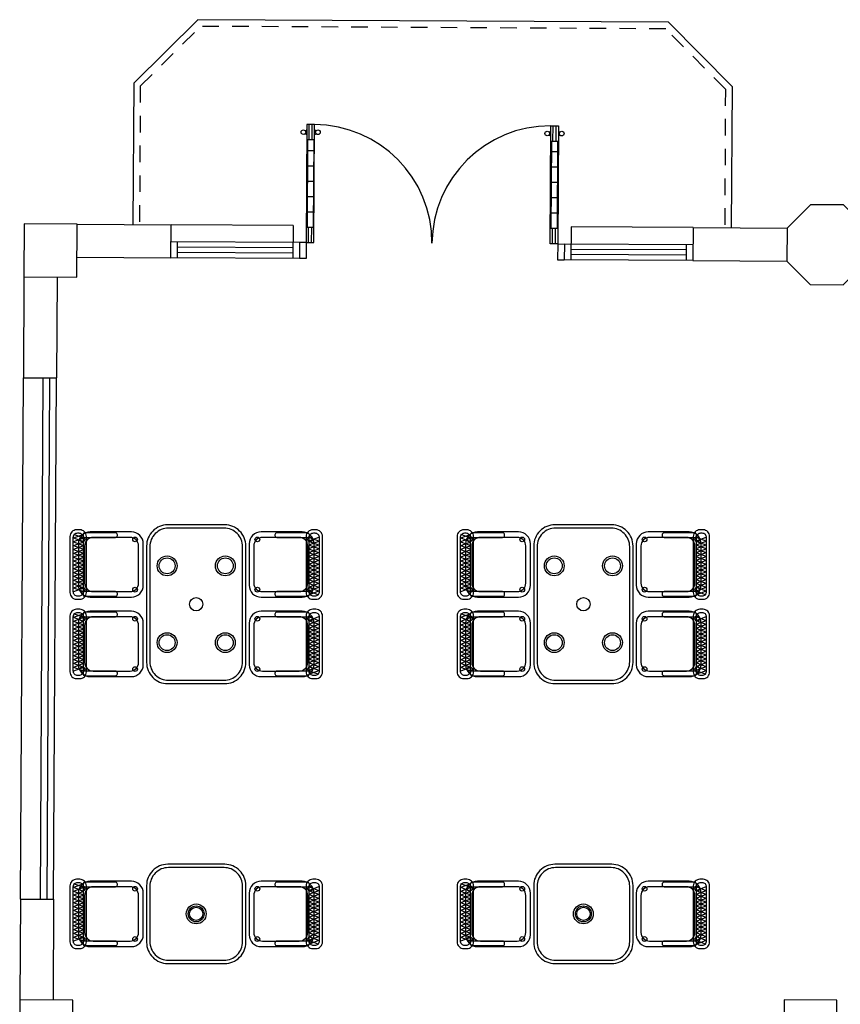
# Model space of a CAD drawing. Header units: metres. Extents: x 2232.4 to 2275.2, y 411.9 to 437.5.
# Tile 2 of 19: x 2232.4 to 2238.6, y 425.7 to 433.1. Entities that reach past the tile are written whole.
import ezdxf

# ---------------------------------------------------------------- set-up
doc = ezdxf.new("R2010")
doc.units = ezdxf.units.M
doc.linetypes.add('HIDDEN2', pattern=[0.1875, 0.125, -0.0625])
for name, color, linetype in [('CL', 40, 'Continuous'), ('DOOR', 5, 'Continuous'), ('ELEV', 4, 'Continuous'), ('HIDDEN', 9, 'HIDDEN2'), ('RP_CHAIRS', 7, 'Continuous'), ('RP_TABLES', 7, 'Continuous'), ('WALL NEW', 40, 'Continuous')]:
    doc.layers.add(name, color=color, linetype=linetype)

# ---------------------------------------------------------------- blocks, each defined once
blk = doc.blocks.new('HHHBHHB')
at = {"layer": 'DOOR'}
for p, q in [((2938.6427, 449.7286), (2938.6427, 448.6488)), ((2938.7128, 449.7286), (2938.6427, 449.7286)), ((2938.6637, 449.5884), (2938.6637, 449.7286)), ((2938.6918, 449.5884), (2938.6918, 449.7286)), ((2938.7128, 448.6488), (2938.7128, 449.7286)), ((2940.8726, 448.6488), (2940.8726, 449.7286)), ((2940.8726, 449.7286), (2940.9427, 449.7286)), ((2940.8936, 449.5884), (2940.8936, 449.7286)), ((2940.9217, 449.5884), (2940.9217, 449.7286)), ((2940.9427, 449.7286), (2940.9427, 448.6488)), ((2938.7128, 449.5884), (2938.6427, 449.5884)), ((2938.6497, 449.5884), (2938.6497, 448.789)), ((2938.7058, 449.5884), (2938.7058, 448.789)), ((2940.8726, 449.5884), (2940.9427, 449.5884)), ((2940.8796, 449.5884), (2940.8796, 448.789)), ((2940.9357, 449.5884), (2940.9357, 448.789)), ((2938.6497, 449.4902), (2938.7058, 449.4902)), ((2940.9357, 449.4902), (2940.8796, 449.4902)), ((2938.6497, 449.35), (2938.7058, 449.35)), ((2940.9357, 449.35), (2940.8796, 449.35)), ((2938.6497, 449.2097), (2938.7058, 449.2097)), ((2940.9357, 449.2097), (2940.8796, 449.2097)), ((2938.6497, 449.0695), (2938.7058, 449.0695)), ((2940.9357, 449.0695), (2940.8796, 449.0695)), ((2938.6497, 448.9293), (2938.7058, 448.9293)), ((2940.9357, 448.9293), (2940.8796, 448.9293)), ((2938.6427, 448.789), (2938.7128, 448.789)), ((2938.6637, 448.6488), (2938.6637, 448.789)), ((2938.6918, 448.6488), (2938.6918, 448.789)), ((2940.9427, 448.789), (2940.8726, 448.789)), ((2940.8936, 448.6488), (2940.8936, 448.789)), ((2940.9217, 448.6488), (2940.9217, 448.789)), ((2938.6427, 448.6488), (2938.7128, 448.6488)), ((2940.9427, 448.6488), (2940.8726, 448.6488))]:
    blk.add_line(p, q, dxfattribs=at)
for centre in [(2938.6115, 449.6585), (2938.744, 449.6585), (2940.8414, 449.6585), (2940.9739, 449.6585)]:
    blk.add_circle(centre, 0.021, dxfattribs=at)
for centre, radius, start, end in [((2938.7128, 448.6488), 1.0799, 0, 90), ((2940.8726, 448.6488), 1.0799, 90, 180), ((2938.6288, 449.6919), 0.0168, 234.96996, 326.28861), ((2938.6288, 449.6252), 0.0168, 33.71139, 125.03004), ((2938.7268, 449.6919), 0.0168, 213.71139, 305.03004), ((2938.7268, 449.6252), 0.0168, 54.96996, 146.28861), ((2940.8586, 449.6919), 0.0168, 234.96996, 326.28861), ((2940.8586, 449.6252), 0.0168, 33.71139, 125.03004), ((2940.9567, 449.6919), 0.0168, 213.71139, 305.03004), ((2940.9567, 449.6252), 0.0168, 54.96996, 146.28861)]:
    blk.add_arc(centre, radius, start, end, dxfattribs=at)
blk = doc.blocks.new('GGQSW')
at = {"layer": 'DOOR'}
for p, q in [((2937.5886, 444.5474), (2937.5386, 444.5474)), ((2937.5886, 444.5474), (2937.5886, 444.4274)), ((2939.4886, 444.5474), (2939.5386, 444.5474)), ((2939.4886, 444.5474), (2939.4886, 444.4274)), ((2937.5886, 444.4274), (2937.5386, 444.4274)), ((2939.4886, 444.4274), (2939.5386, 444.4274))]:
    blk.add_line(p, q, dxfattribs=at)
at = {"layer": 'DOOR', "xscale": 0.826086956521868, "yscale": 0.826086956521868, "zscale": 0.826086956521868}
blk.add_blockref('HHHBHHB', (510.0142, 73.9246), dxfattribs=at)
blk = doc.blocks.new('RP_BOHEMIAN_TABLE_4')
at = {"color": 0}
for points in [[(-0.44, -0.375), (0.44, -0.375, 0.414214), (0.6, -0.215), (0.6, 0.215, 0.414214), (0.44, 0.375), (-0.44, 0.375, 0.414214), (-0.6, 0.215), (-0.6, -0.215, 0.414214)], [(-0.435, -0.35), (0.435, -0.35, 0.414214), (0.575, -0.21), (0.575, 0.21, 0.414214), (0.435, 0.35), (-0.435, 0.35, 0.414214), (-0.575, 0.21), (-0.575, -0.21, 0.414214)]]:
    blk.add_lwpolyline(points, format="xyb", close=True, dxfattribs=at)
for centre, radius in [((-0.29, 0.22), 0.075), ((-0.29, 0.22), 0.06), ((0.29, 0.22), 0.075), ((0.29, 0.22), 0.06), ((0, 0), 0.05), ((-0.29, -0.22), 0.075), ((0.29, -0.22), 0.075), ((-0.29, -0.22), 0.06), ((0.29, -0.22), 0.06)]:
    blk.add_circle(centre, radius, dxfattribs=at)
blk = doc.blocks.new('RP_BOHEMIAN_CHAIR')
at = {"color": 0}
for points in [[(-0.212, 0.155), (0.212, 0.155, 0.414214), (0.262, 0.205), (0.262, 0.229, 0.414214), (0.212, 0.279), (-0.212, 0.279, 0.414214), (-0.262, 0.229), (-0.262, 0.205, 0.414214)], [(-0.203, 0.177), (0.203, 0.177, 0.414214), (0.236, 0.21), (0.236, 0.223, 0.414214), (0.203, 0.256), (-0.203, 0.256, 0.414214), (-0.236, 0.223), (-0.236, 0.21, 0.414214)], [(-0.157, -0.275), (0.157, -0.275, 0.414214), (0.247, -0.185), (0.247, 0.125, 0.414214), (0.157, 0.215), (-0.157, 0.215, 0.414214), (-0.247, 0.125), (-0.247, -0.185, 0.414214)], [(-0.225, -0.08), (-0.22, -0.08, 0.414214), (-0.205, -0.065), (-0.205, 0.165, 0.414214), (-0.22, 0.18), (-0.225, 0.18, 0.414214), (-0.24, 0.165), (-0.24, -0.065, 0.414214)], [(-0.14, -0.24), (0.14, -0.24, 0.414214), (0.205, -0.175), (0.205, 0.103, 0.414214), (0.14, 0.168), (-0.14, 0.168, 0.414214), (-0.205, 0.103), (-0.205, -0.175, 0.414214)], [(0.22, -0.08), (0.225, -0.08, 0.414214), (0.24, -0.065), (0.24, 0.165, 0.414214), (0.225, 0.18), (0.22, 0.18, 0.414214), (0.205, 0.165), (0.205, -0.065, 0.414214)]]:
    blk.add_lwpolyline(points, format="xyb", close=True, dxfattribs=at)
for points in [[(-0.204, 0.181), (-0.178, 0.25)], [(-0.204, 0.25), (-0.178, 0.181)], [(-0.175, 0.181), (-0.149, 0.25)], [(-0.175, 0.25), (-0.149, 0.181)], [(-0.146, 0.181), (-0.12, 0.25)], [(-0.146, 0.25), (-0.12, 0.181)], [(-0.117, 0.181), (-0.091, 0.25)], [(-0.117, 0.25), (-0.091, 0.181)], [(-0.088, 0.181), (-0.062, 0.25)], [(-0.088, 0.25), (-0.062, 0.181)], [(-0.059, 0.181), (-0.033, 0.25)], [(-0.059, 0.25), (-0.033, 0.181)], [(-0.03, 0.181), (-0.004, 0.25)], [(-0.03, 0.25), (-0.004, 0.181)], [(-0.001, 0.181), (0.025, 0.25)], [(-0.001, 0.25), (0.025, 0.181)], [(0.028, 0.181), (0.054, 0.25)], [(0.028, 0.25), (0.054, 0.181)], [(0.057, 0.181), (0.083, 0.25)], [(0.057, 0.25), (0.083, 0.181)], [(0.086, 0.181), (0.112, 0.25)], [(0.086, 0.25), (0.112, 0.181)], [(0.115, 0.181), (0.141, 0.25)], [(0.115, 0.25), (0.141, 0.181)], [(0.144, 0.181), (0.17, 0.25)], [(0.144, 0.25), (0.17, 0.181)], [(0.173, 0.181), (0.199, 0.25)], [(0.173, 0.25), (0.199, 0.181)], [(0.202, 0.181), (0.228, 0.25)], [(0.202, 0.25), (0.228, 0.181)]]:
    blk.add_lwpolyline(points, dxfattribs=at)
for centre in [(-0.19, 0.185), (0.19, 0.185), (-0.19, -0.213), (0.19, -0.213)]:
    blk.add_circle(centre, 0.018, dxfattribs=at)
blk = doc.blocks.new('RP_BOHEMIAN_TABLE_2')
at = {"color": 0}
for points in [[(-0.215, -0.375), (0.215, -0.375, 0.414214), (0.375, -0.215), (0.375, 0.215, 0.414214), (0.215, 0.375), (-0.215, 0.375, 0.414214), (-0.375, 0.215), (-0.375, -0.215, 0.414214)], [(-0.21, -0.35), (0.21, -0.35, 0.414214), (0.35, -0.21), (0.35, 0.21, 0.414214), (0.21, 0.35), (-0.21, 0.35, 0.414214), (-0.35, 0.21), (-0.35, -0.21, 0.414214)]]:
    blk.add_lwpolyline(points, format="xyb", close=True, dxfattribs=at)
for radius in [0.075, 0.06, 0.05]:
    blk.add_circle((0, 0), radius, dxfattribs=at)

msp = doc.modelspace()

# ---------------------------------------------------------------- linework, layer by layer
at = {"layer": 'CL'}
msp.add_line((2233.5882, 431.3082), (2233.5895, 431.5582), dxfattribs=at)
for points in [[(2238.8459, 431.5296), (2238.6701, 431.7074), (2238.4201, 431.7087), (2238.2424, 431.5329), (2238.241, 431.2829), (2238.4168, 431.1052), (2238.6668, 431.1038), (2238.8446, 431.2796)], [(2232.8774, 431.1621), (2232.8796, 431.5621), (2232.4796, 431.5643), (2232.4774, 431.1643)], [(2232.8455, 425.2975), (2232.8476, 425.6975), (2232.4477, 425.6996), (2232.4455, 425.2996)], [(2238.6176, 425.2975), (2238.6198, 425.6975), (2238.2198, 425.6996), (2238.2176, 425.2996)]]:
    msp.add_lwpolyline(points, close=True, dxfattribs=at)
at = {"layer": 'DOOR'}
for p, q in [((2234.511, 431.5532), (2233.5912, 431.5582)), ((2234.511, 431.5532), (2234.5096, 431.3032)), ((2236.611, 431.5418), (2236.6096, 431.2918)), ((2237.5324, 431.5368), (2236.611, 431.5418)), ((2234.5603, 431.4229), (2233.5904, 431.4282)), ((2233.6382, 431.3079), (2233.6388, 431.4279)), ((2234.5101, 431.3832), (2233.6402, 431.3879)), ((2234.5603, 431.4229), (2234.5596, 431.3029)), ((2236.5602, 431.4121), (2236.5596, 431.2921)), ((2237.5317, 431.4068), (2236.5602, 431.4121)), ((2237.4817, 431.407), (2237.481, 431.287)), ((2234.5098, 431.3432), (2233.64, 431.3479)), ((2237.4796, 431.327), (2236.6098, 431.3318)), ((2237.4799, 431.367), (2236.61, 431.3718)), ((2234.5596, 431.3029), (2233.5898, 431.3082)), ((2237.531, 431.2868), (2236.5596, 431.2921)), ((2232.4518, 426.4621), (2232.4732, 430.4018)), ((2232.6018, 426.4613), (2232.6232, 430.401)), ((2232.6518, 426.461), (2232.6732, 430.4007)), ((2232.7018, 426.4608), (2232.7232, 430.4004))]:
    msp.add_line(p, q, dxfattribs=at)
at = {"layer": 'ELEV'}
for p, q in [((2233.3065, 432.6268), (2233.7921, 433.1071)), ((2237.3467, 433.0878), (2233.7921, 433.1071)), ((2237.8271, 432.6022), (2237.3467, 433.0878)), ((2233.3065, 432.6268), (2233.3006, 431.5598)), ((2237.8271, 432.6022), (2237.8213, 431.5352))]:
    msp.add_line(p, q, dxfattribs=at)
at = {"layer": 'HIDDEN'}
for p, q in [((2233.3563, 432.6058), (2233.8125, 433.057)), ((2237.3258, 433.0379), (2233.8125, 433.057)), ((2237.777, 432.5818), (2237.3258, 433.0379)), ((2233.3563, 432.6058), (2233.3506, 431.5595)), ((2237.777, 432.5818), (2237.7713, 431.5355))]:
    msp.add_line(p, q, dxfattribs=at)
at = {"layer": 'WALL NEW'}
for p, q in [((2232.8796, 431.5621), (2233.5895, 431.5582)), ((2237.5324, 431.5368), (2237.531, 431.2868)), ((2237.5324, 431.5368), (2238.2424, 431.5329)), ((2232.8782, 431.3121), (2233.5882, 431.3082)), ((2237.531, 431.2868), (2238.241, 431.2829)), ((2232.4774, 431.1643), (2232.4732, 430.4018)), ((2232.7274, 431.1629), (2232.7232, 430.4004)), ((2232.4732, 430.4018), (2232.7232, 430.4004)), ((2232.4518, 426.4621), (2232.4477, 425.6996)), ((2232.4518, 426.4621), (2232.7018, 426.4608)), ((2232.7018, 426.4608), (2232.6976, 425.6983))]:
    msp.add_line(p, q, dxfattribs=at)

# ---------------------------------------------------------------- block references
at = {"layer": 'DOOR', "rotation": 359.6883092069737}
msp.add_blockref('GGQSW', (-705.3532, 2.8623), dxfattribs=at)
at = {"layer": 'RP_CHAIRS'}
for p, rotation in [((2233.104, 428.99), 90), ((2234.454, 428.99), 270), ((2236.029, 428.99), 90), ((2237.379, 428.99), 270), ((2233.104, 428.39), 90), ((2234.454, 428.39), 270), ((2236.029, 428.39), 90), ((2237.379, 428.39), 270), ((2233.104, 426.35), 90), ((2234.454, 426.35), 270), ((2236.029, 426.35), 90), ((2237.379, 426.35), 270)]:
    msp.add_blockref('RP_BOHEMIAN_CHAIR', p, dxfattribs=dict(at, rotation=rotation))
at = {"layer": 'RP_TABLES', "rotation": 90}
for p in [(2233.779, 428.69), (2236.704, 428.69)]:
    msp.add_blockref('RP_BOHEMIAN_TABLE_4', p, dxfattribs=at)
at = {"layer": 'RP_TABLES'}
for p in [(2233.779, 426.35), (2236.704, 426.35)]:
    msp.add_blockref('RP_BOHEMIAN_TABLE_2', p, dxfattribs=at)

doc.saveas('drawing.dxf')
